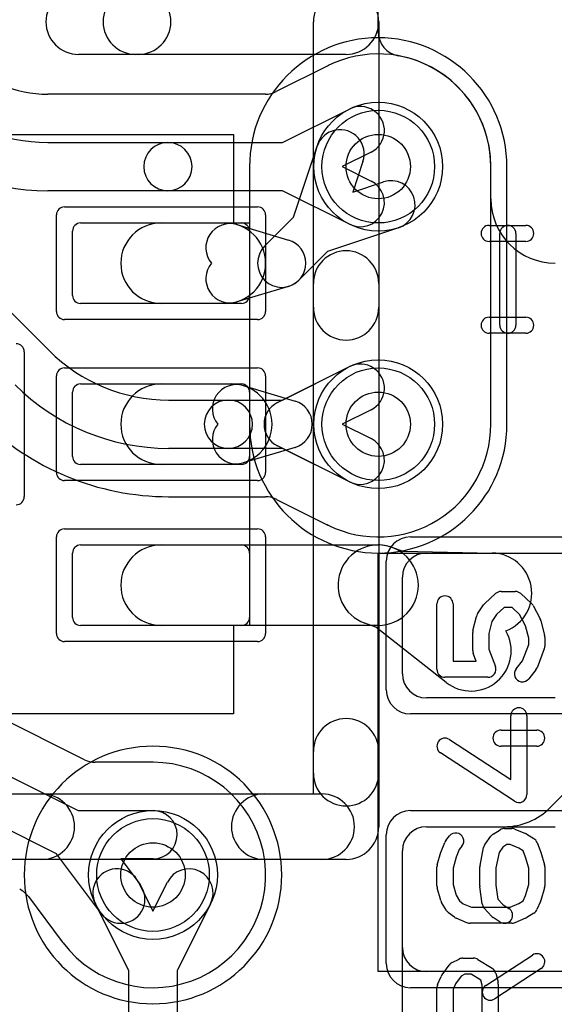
# Model space of a CAD drawing. Extents: x -3.9 to 29.3, y -3.9 to 20.
# Tile 9 of 37: x 8 to 9.6, y 4.3 to 7.4. Entities that reach past the tile are written whole.
import ezdxf

# ---------------------------------------------------------------- set-up
doc = ezdxf.new("R2010")
doc.units = 0
for name, color, linetype in [('Hole', 1, 'CONTINUOUS'), ('L1', 3, 'CONTINUOUS'), ('L2', 3, 'CONTINUOUS'), ('L3', 3, 'CONTINUOUS'), ('L4', 3, 'CONTINUOUS'), ('MetalMask-A', 176, 'CONTINUOUS'), ('PartsArea-A', 111, 'CONTINUOUS'), ('PartsSilk-A', 221, 'CONTINUOUS'), ('Resist-A', 2, 'CONTINUOUS'), ('Resist-B', 2, 'CONTINUOUS'), ('Silk-A', 140, 'CONTINUOUS')]:
    doc.layers.add(name, color=color, linetype=linetype)

msp = doc.modelspace()

# ---------------------------------------------------------------- linework, layer by layer
at = {"layer": 'Hole'}
for centre in [(9.1, 6.9), (9.1, 6.1), (8.4, 4.7)]:
    msp.add_circle(centre, 0.1, dxfattribs=at)
at = {"layer": 'L1'}
for p, q in [((9.10004, 7.31834), (9.10004, 7.90779)), ((8.83649, 6.74255), (8.91032, 6.96341)), ((9.05258, 6.91585), (9.02081, 6.82081)), ((9.45004, 6.8), (9.45004, 6.9)), ((9.02081, 6.82081), (9.11585, 6.85258)), ((8.74697, 6.65303), (8.83649, 6.74255)), ((8.15, 6.5), (8.15, 6.7)), ((8.175, 6.725), (8.675, 6.725)), ((8.425, 6.725), (8.625, 6.725)), ((8.66072, 6.71978), (8.82143, 6.67187)), ((8.7, 6.7), (8.7, 6.5)), ((9.16341, 6.71032), (8.94255, 6.63649)), ((8.94255, 6.63649), (8.85303, 6.54697)), ((8.82143, 6.52813), (8.66072, 6.48022)), ((8.675, 6.475), (8.175, 6.475)), ((8.625, 6.475), (8.425, 6.475)), ((8.78653, 6.16711), (9.01071, 6.27896)), ((8.175, 6.225), (8.675, 6.225)), ((8.425, 6.225), (8.64501, 6.225)), ((8.68073, 6.21978), (8.84144, 6.17187)), ((8.15, 6), (8.15, 6.2)), ((8.7, 6.2), (8.7, 6)), ((9.07767, 6.14474), (8.988, 6.1)), ((8.988, 6.1), (9.07767, 6.05526)), ((8.84144, 6.02813), (8.68073, 5.98022)), ((9.01071, 5.92104), (8.78653, 6.03289)), ((8.675, 5.975), (8.175, 5.975)), ((8.64501, 5.975), (8.425, 5.975)), ((8.175, 5.725), (8.675, 5.725)), ((8.425, 5.725), (9.1, 5.725)), ((8.15, 5.5), (8.15, 5.7)), ((8.7, 5.7), (8.7, 5.5)), ((9.14204, 5.71772), (9.17619, 5.70552)), ((9.17619, 5.70552), (9.45449, 5.69996)), ((9.25, 5.7), (9.65, 5.7)), ((9.175, 5.325), (9.175, 5.625)), ((8.675, 5.475), (8.175, 5.475)), ((9.1, 5.475), (8.425, 5.475)), ((9.09214, 5.47007), (9.05796, 5.48228)), ((9.31096, 5.2981), (9.09214, 5.47007)), ((9.63358, 4.90858), (10.04142, 5.31642)), ((9.65, 5.25), (9.25, 5.25)), ((9.24997, 4.85), (9.49216, 4.85)), ((9.25, 4.85), (9.65, 4.85)), ((9.175, 3.7), (9.175, 4.77503)), ((9.175, 4.475), (9.175, 4.775)), ((8.35526, 4.67767), (8.4, 4.588)), ((8.4, 4.588), (8.44474, 4.67767)), ((8.325, 4.40234), (8.22104, 4.61071)), ((8.57896, 4.61071), (8.475, 4.40234)), ((8.325, 4.19439), (8.325, 4.40234)), ((8.475, 4.40234), (8.475, 4.19439)), ((9.65, 4.4), (9.25, 4.4))]:
    msp.add_line(p, q, dxfattribs=at)
for centre in [(9.1, 6.9), (9.1, 6.1), (8.4, 4.7)]:
    msp.add_circle(centre, 0.2, dxfattribs=at)
for centre, radius, start, end in [((9.17501, 7.31834), 0.07497, 180, -100.16471), ((9.1, 6.9), 0.35004, 0, 79.83453), ((8.98145, 6.93963), 0.075, -18.48568, 161.51587), ((9.13963, 6.78145), 0.075, -71.51432, 108.48413), ((9.65004, 6.8), 0.2, 180, -90), ((8.175, 6.7), 0.025, 90, 180), ((8.425, 6.6), 0.125, 90, -90), ((8.63929, 6.64791), 0.075, 73.39662, -140.29616), ((8.625, 6.6), 0.125, -90, 90), ((8.675, 6.7), 0.025, 0, 90), ((8.8, 6.6), 0.075, -73.39662, 73.39662), ((8.8, 6.6), 0.075, 135, -45), ((8.63929, 6.55209), 0.075, 140.29616, -73.39991), ((8.175, 6.5), 0.025, 180, -90), ((8.675, 6.5), 0.025, -90, 0), ((9.04419, 6.21185), 0.075, -63.4862, 116.51596), ((8.175, 6.2), 0.025, 90, 180), ((8.425, 6.1), 0.125, 90, -90), ((8.6593, 6.14791), 0.075, 73.39662, -140.29616), ((8.64501, 6.1), 0.125, -90, 90), ((8.675, 6.2), 0.025, 0, 90), ((8.82001, 6.1), 0.075, 116.5138, -116.5138), ((8.82001, 6.1), 0.075, -73.39662, 73.39662), ((8.6593, 6.05209), 0.075, 140.29616, -73.39991), ((9.04419, 5.98815), 0.075, -116.5138, 63.48404), ((8.175, 6), 0.025, 180, -90), ((8.675, 6), 0.025, -90, 0), ((8.175, 5.7), 0.025, 90, 180), ((8.425, 5.6), 0.125, 90, -90), ((8.675, 5.7), 0.025, 0, 90), ((9.1, 5.6), 0.125, 70.34741, -109.65382), ((9.1, 5.6), 0.125, -90, 90), ((9.25, 5.625), 0.075, 90, 180), ((9.45199, 5.57498), 0.125, -68.99704, 88.85477), ((8.175, 5.5), 0.025, 180, -90), ((8.675, 5.5), 0.025, -90, 0), ((9.3882, 5.39638), 0.125, -128.16443, 29.6886), ((9.25, 5.325), 0.075, 180, -90), ((9.49216, 5.05), 0.2, -90, -45), ((9.24997, 4.77503), 0.07497, 90, 180), ((9.25, 4.775), 0.075, 90, 180), ((8.28815, 4.64419), 0.075, 26.5138, -153.48404), ((8.51185, 4.64419), 0.075, -26.5138, 153.48404), ((9.25, 4.475), 0.075, 180, -90)]:
    msp.add_arc(centre, radius, start, end, dxfattribs=at)
at = {"layer": 'L2'}
for p, q in [((8.69996, 6.9), (8.69996, 6.1)), ((9.50004, 6.1), (9.50004, 6.9))]:
    msp.add_line(p, q, dxfattribs=at)
for centre, start, end in [((9.1, 6.9), 0, 180), ((9.1, 6.1), 180, 0), ((8.4, 4.7), 90, -90), ((8.4, 4.7), -90, 90)]:
    msp.add_arc(centre, 0.40004, start, end, dxfattribs=at)
at = {"layer": 'L3'}
for p, q in [((8.69996, 6.9), (8.69996, 6.1)), ((9.50004, 6.1), (9.50004, 6.9))]:
    msp.add_line(p, q, dxfattribs=at)
for centre, start, end in [((9.1, 6.9), 0, 180), ((9.1, 6.1), 180, 0), ((8.4, 4.7), 90, -90), ((8.4, 4.7), -90, 90)]:
    msp.add_arc(centre, 0.40004, start, end, dxfattribs=at)
at = {"layer": 'L4'}
for p, q in [((6.1916, 8.21448), (8.07729, 6.32877)), ((8.94153, 7.21212), (8.7828, 7.13293)), ((8.74932, 7.12504), (8.07279, 7.12504)), ((8.80234, 6.975), (9.01071, 7.07896)), ((8.07279, 6.975), (8.4464, 6.975)), ((8.4464, 6.975), (8.80234, 6.975)), ((9.07767, 6.94474), (8.988, 6.9)), ((8.988, 6.9), (9.07767, 6.85526)), ((9.45005, 6.09999), (9.45005, 6.9)), ((8.4464, 6.825), (8.07279, 6.825)), ((8.80234, 6.825), (8.4464, 6.825)), ((9.01071, 6.72104), (8.80234, 6.825)), ((8.80234, 6.175), (9.01071, 6.27896)), ((8.44853, 6.175), (8.63427, 6.175)), ((8.63427, 6.175), (8.80234, 6.175)), ((9.07767, 6.14474), (8.988, 6.1)), ((8.988, 6.1), (9.07767, 6.05526)), ((8.63427, 6.025), (8.44853, 6.025)), ((8.80234, 6.025), (8.63427, 6.025)), ((9.01071, 5.92104), (8.80234, 6.025)), ((8.44853, 5.87496), (8.7493, 5.87496)), ((8.18699, 5.05811), (6.61429, 5.84448)), ((8.78422, 5.86637), (8.94161, 5.78785)), ((8.94259, 5.78735), (8.94374, 5.78677)), ((6.49978, 5.73396), (8.16731, 4.9002)), ((8.10022, 4.76604), (6.43269, 5.5998)), ((8.39994, 5.05004), (8.22052, 5.05019)), ((8.40029, 5.05004), (8.4, 5.05004)), ((8.16731, 4.9002), (8.40016, 4.9)), ((8.2401, 4.57987), (8.10022, 4.76604)), ((8.40004, 4.75), (8.29983, 4.75008)), ((8.29983, 4.75008), (8.36002, 4.66997)), ((8.01269, 4.63275), (8.11819, 4.49233))]:
    msp.add_line(p, q, dxfattribs=at)
for centre in [(9.1, 6.9), (9.1, 6.1), (8.4, 4.7)]:
    msp.add_circle(centre, 0.2, dxfattribs=at)
for centre, radius, start, end in [((9.10001, 6.90001), 0.35004, -0.00164, 116.33959), ((8.07279, 7.5), 0.37496, -135.00108, -90), ((8.90923, 7.27978), 0.07497, -64.4808, -62.95302), ((9.10182, 6.90091), 0.35004, 116.67046, 116.92374), ((8.07279, 7.5), 0.525, -135.00077, -90), ((8.74933, 7.20001), 0.07497, -90.00764, -63.4828), ((9.04419, 7.01185), 0.075, -63.4862, 116.51596), ((8.07279, 7.5), 0.675, -135.0006, -90), ((8.4464, 6.9), 0.075, 90, -90), ((8.4464, 6.9), 0.075, -90, 90), ((9.04419, 6.78815), 0.075, -116.5138, 63.48404), ((8.44853, 6.7), 0.525, -135.00077, -90), ((9.04419, 6.21185), 0.075, -63.4862, 116.51596), ((8.44853, 6.7), 0.675, -135.0006, -90), ((8.63427, 6.1), 0.075, 90, -90), ((8.63427, 6.1), 0.075, -90, 90), ((8.44853, 6.7), 0.82504, -135.00098, -90), ((9.10001, 6.09999), 0.35004, -116.08996, 0), ((9.04419, 5.98815), 0.075, -116.5138, 63.48404), ((8.7493, 5.79999), 0.07497, 63.44178, 90), ((8.75069, 5.79931), 0.07498, 63.43495, 64.62438), ((8.90814, 5.72076), 0.07498, 62.64544, 63.48621), ((9.04422, 5.98812), 0.22503, -116.52064, -115.916), ((8.9131, 5.71829), 0.07497, 63.91004, 64.08092), ((8.4, 4.7), 0.35004, -142.94219, 89.91816), ((8.22052, 5.12516), 0.07497, -116.56847, -90), ((8.4, 5.12501), 0.07497, -90.04586, -90), ((8.4001, 4.825), 0.22504, 89.90325, 89.95163), ((8.40061, 5.12501), 0.07497, -90.09935, -90.08407), ((8.4001, 4.825), 0.075, -90.04584, 89.95197), ((7.95218, 4.58848), 0.07498, 36.18975, 63.43495), ((8.30006, 4.62492), 0.075, -143.08121, 36.91976), ((8.05892, 4.44643), 0.07497, 36.3089, 37.75499), ((8.06022, 4.44471), 0.07497, 36.27068, 37.95676)]:
    msp.add_arc(centre, radius, start, end, dxfattribs=at)
at = {"layer": 'MetalMask-A'}
for p, q in [((8.15, 6.5), (8.15, 6.7)), ((8.175, 6.725), (8.675, 6.725)), ((8.7, 6.7), (8.7, 6.5)), ((8.675, 6.475), (8.175, 6.475)), ((8.175, 6.225), (8.675, 6.225)), ((8.15, 6), (8.15, 6.2)), ((8.7, 6.2), (8.7, 6)), ((8.675, 5.975), (8.175, 5.975)), ((8.175, 5.725), (8.675, 5.725)), ((8.15, 5.5), (8.15, 5.7)), ((8.7, 5.7), (8.7, 5.5)), ((9.25, 5.7), (9.65, 5.7)), ((9.175, 5.325), (9.175, 5.625)), ((8.675, 5.475), (8.175, 5.475)), ((9.65, 5.25), (9.25, 5.25)), ((9.25, 4.85), (9.65, 4.85)), ((9.175, 4.475), (9.175, 4.775)), ((9.65, 4.4), (9.25, 4.4))]:
    msp.add_line(p, q, dxfattribs=at)
for centre, radius, start, end in [((8.175, 6.7), 0.025, 90, 180), ((8.675, 6.7), 0.025, 0, 90), ((8.175, 6.5), 0.025, 180, -90), ((8.675, 6.5), 0.025, -90, 0), ((8.175, 6.2), 0.025, 90, 180), ((8.675, 6.2), 0.025, 0, 90), ((8.175, 6), 0.025, 180, -90), ((8.675, 6), 0.025, -90, 0), ((8.175, 5.7), 0.025, 90, 180), ((8.675, 5.7), 0.025, 0, 90), ((9.25, 5.625), 0.075, 90, 180), ((8.175, 5.5), 0.025, 180, -90), ((8.675, 5.5), 0.025, -90, 0), ((9.25, 5.325), 0.075, 180, -90), ((9.25, 4.775), 0.075, 90, 180), ((9.25, 4.475), 0.075, 180, -90)]:
    msp.add_arc(centre, radius, start, end, dxfattribs=at)
at = {"layer": 'PartsArea-A'}
for p, q in [((7.875, 7), (8.65, 7)), ((8.65, 7), (8.65, 6.725)), ((8.65, 6.725), (8.7, 6.725)), ((8.7, 6.725), (8.7, 5.475)), ((9.1, 4.4), (9.1, 5.7)), ((9.1, 5.7), (9.8, 5.7)), ((8.7, 5.475), (8.65, 5.475)), ((8.65, 5.475), (8.65, 5.2)), ((8.65, 5.2), (7.875, 5.2)), ((9.8, 4.4), (9.1, 4.4))]:
    msp.add_line(p, q, dxfattribs=at)
at = {"layer": 'PartsSilk-A'}
for p, q in [((8.8984, 4.9516), (8.8984, 7.35)), ((9.1016, 7.35), (9.1016, 4.85)), ((9, 7.2484), (8.1688, 7.2484)), ((9.44444, 6.71759), (9.55833, 6.71759)), ((9.55833, 6.66759), (9.44444, 6.66759)), ((9.47778, 6.40741), (9.47778, 6.69259)), ((9.52778, 6.69259), (9.52778, 6.40741)), ((9.44444, 6.43241), (9.55833, 6.43241)), ((9.55833, 6.38241), (9.44444, 6.38241)), ((9.43125, 5.54343), (9.46458, 5.57399)), ((9.48148, 5.58056), (9.52593, 5.58056)), ((9.54283, 5.57399), (9.57616, 5.54343)), ((9.28241, 5.33889), (9.28241, 5.54167)), ((9.33241, 5.54167), (9.33241, 5.36389)), ((9.40883, 5.51109), (9.42735, 5.53887)), ((9.58132, 5.53676), (9.60354, 5.49509)), ((9.46727, 5.50862), (9.45283, 5.48696)), ((9.49121, 5.53056), (9.46727, 5.50862)), ((9.5162, 5.53056), (9.49121, 5.53056)), ((9.53921, 5.50946), (9.5162, 5.53056)), ((9.55797, 5.47428), (9.53921, 5.50946)), ((9.39427, 5.45884), (9.40538, 5.50328)), ((9.45283, 5.48696), (9.44352, 5.4497)), ((9.56759, 5.43581), (9.55797, 5.47428)), ((9.60573, 5.48939), (9.61684, 5.44495)), ((9.39352, 5.39722), (9.39352, 5.45278)), ((9.44352, 5.4497), (9.44352, 5.40182)), ((9.5484, 5.36534), (9.56759, 5.41571)), ((9.56759, 5.41571), (9.56759, 5.43581)), ((9.61759, 5.43889), (9.61759, 5.41111)), ((9.40446, 5.36389), (9.39516, 5.38832)), ((9.44352, 5.40182), (9.4641, 5.34779)), ((9.61595, 5.40221), (9.59373, 5.34388)), ((9.33241, 5.36389), (9.40446, 5.36389)), ((9.52863, 5.34062), (9.5484, 5.36534)), ((9.58989, 5.33716), (9.56767, 5.30938)), ((9.44074, 5.31389), (9.30741, 5.31389)), ((9.51204, 4.99619), (9.51204, 5.19444)), ((9.56204, 5.19444), (9.56204, 4.95)), ((9.48148, 5.15), (9.59259, 5.15)), ((9.32108, 5.12093), (9.51204, 4.99619)), ((9.52337, 4.92907), (9.29374, 5.07907)), ((9.59259, 5.1), (9.48148, 5.1)), ((6.6016, 4.9516), (8.8984, 4.9516)), ((9.45713, 4.82676), (9.47935, 4.84064)), ((9.49259, 4.84444), (9.51481, 4.84444)), ((9.52442, 4.84252), (9.55776, 4.82864)), ((9.31011, 4.80729), (9.32122, 4.82118)), ((9.43176, 4.79544), (9.45028, 4.82044)), ((9.5614, 4.82676), (9.58362, 4.81287)), ((9.28337, 4.73187), (9.29448, 4.77076)), ((9.29531, 4.77317), (9.30642, 4.80095)), ((9.35147, 4.77895), (9.34221, 4.75579)), ((9.36026, 4.78994), (9.35147, 4.77895)), ((9.41623, 4.7299), (9.42734, 4.78546)), ((9.48764, 4.78687), (9.47527, 4.77017)), ((9.49976, 4.79444), (9.48764, 4.78687)), ((9.50981, 4.79444), (9.49976, 4.79444)), ((9.53664, 4.78327), (9.50981, 4.79444)), ((9.55019, 4.7748), (9.53664, 4.78327)), ((9.55779, 4.75579), (9.55019, 4.7748)), ((9.59358, 4.80095), (9.60469, 4.77317)), ((9.60552, 4.77076), (9.61663, 4.73187)), ((9, 4.7484), (6.5, 4.7484)), ((9.34221, 4.75579), (9.33241, 4.7215)), ((9.47527, 4.77017), (9.46574, 4.72252)), ((9.56759, 4.7215), (9.55779, 4.75579)), ((9.28241, 4.66667), (9.28241, 4.725)), ((9.33241, 4.7215), (9.33241, 4.67017)), ((9.41574, 4.66667), (9.41574, 4.725)), ((9.46574, 4.72252), (9.46574, 4.66842)), ((9.56759, 4.67017), (9.56759, 4.7215)), ((9.61759, 4.725), (9.61759, 4.66667)), ((9.29448, 4.62091), (9.28337, 4.6598)), ((9.33241, 4.67017), (9.34167, 4.63775)), ((9.42339, 4.61041), (9.41598, 4.66319)), ((9.46574, 4.66842), (9.47186, 4.62485)), ((9.55792, 4.63633), (9.56759, 4.67017)), ((9.61663, 4.6598), (9.60552, 4.62091)), ((9.34167, 4.63775), (9.35231, 4.6198)), ((9.35231, 4.6198), (9.36435, 4.61077)), ((9.47186, 4.62485), (9.48667, 4.60818)), ((9.53664, 4.61118), (9.55063, 4.61992)), ((9.55063, 4.61992), (9.55792, 4.63633)), ((9.60433, 4.61763), (9.59322, 4.59263)), ((9.31182, 4.59004), (9.29701, 4.61504)), ((9.36435, 4.61077), (9.39019, 4.6)), ((9.39019, 4.6), (9.50981, 4.6)), ((9.45168, 4.57228), (9.42946, 4.59728)), ((9.48667, 4.60818), (9.50584, 4.5962)), ((9.50981, 4.6), (9.53664, 4.61118)), ((9.33685, 4.56889), (9.31833, 4.58278)), ((9.37558, 4.55192), (9.34224, 4.56581)), ((9.47934, 4.5538), (9.45712, 4.56769)), ((9.55776, 4.56581), (9.52442, 4.55192)), ((9.58362, 4.58158), (9.5614, 4.56769)), ((9.51481, 4.55), (9.38519, 4.55)), ((9.32956, 4.42792), (9.35178, 4.43903)), ((9.36296, 4.44167), (9.3963, 4.44167)), ((9.40955, 4.43787), (9.45399, 4.41009)), ((9.43447, 4.35703), (9.57891, 4.45148)), ((9.2983, 4.3897), (9.32052, 4.42026)), ((9.60627, 4.40964), (9.46183, 4.31519)), ((9.28456, 4.36015), (9.29567, 4.38515)), ((9.35737, 4.38593), (9.34029, 4.36243)), ((9.36886, 4.39167), (9.35737, 4.38593)), ((9.38913, 4.39167), (9.36886, 4.39167)), ((9.41913, 4.37292), (9.38913, 4.39167)), ((9.4649, 4.39533), (9.47231, 4.36755)), ((9.28241, 4.2), (9.28241, 4.35)), ((9.34029, 4.36243), (9.33241, 4.3447)), ((9.33241, 4.3447), (9.33241, 4.225)), ((9.42315, 4.35783), (9.41913, 4.37292)), ((9.42315, 4.2), (9.42315, 4.35783)), ((9.47315, 4.36111), (9.47315, 4.2))]:
    msp.add_line(p, q, dxfattribs=at)
for centre, radius, start, end in [((8.1688, 7.35), 0.1016, 90, -90), ((9, 7.35), 0.1016, 0, 180), ((9, 7.35), 0.1016, -90, 90), ((9.44444, 6.69259), 0.025, 90, -90), ((9.50278, 6.69259), 0.025, 0, 180), ((9.55833, 6.69259), 0.025, -90, 90), ((9.44444, 6.40741), 0.025, 90, -90), ((9.55833, 6.40741), 0.025, -90, 90), ((9.50278, 6.40741), 0.025, 180, 0), ((9.30741, 5.54167), 0.025, 0, 180), ((9.48148, 5.55556), 0.025, 90, 132.51745), ((9.52593, 5.55556), 0.025, 47.4797, 90), ((9.44815, 5.525), 0.025, 132.5203, 146.30993), ((9.55926, 5.525), 0.025, 28.0617, 47.48255), ((9.42963, 5.49722), 0.025, 146.30358, 165.96376), ((9.58148, 5.48333), 0.025, 14.03068, 28.0682), ((9.41852, 5.45278), 0.025, 165.96932, 180), ((9.59259, 5.43889), 0.025, 0, 14.03624), ((9.41852, 5.39722), 0.025, 180, -159.14636), ((9.59259, 5.41111), 0.025, -20.8565, 0), ((9.30741, 5.33889), 0.025, 180, -90), ((9.44074, 5.33889), 0.025, -90, 20.8565), ((9.54815, 5.325), 0.025, 141.33303, -38.65478), ((9.57037, 5.35278), 0.025, -38.66697, -20.85364), ((9.53704, 5.19444), 0.025, 0, 180), ((9.48148, 5.125), 0.025, 90, -90), ((9.59259, 5.125), 0.025, -90, 90), ((9.30741, 5.1), 0.025, 56.85026, -123.15356), ((9.53704, 4.95), 0.025, -123.14974, 0), ((9, 4.85), 0.1016, -90, 0), ((9.49259, 4.81944), 0.025, 90, 121.98594), ((9.51481, 4.81944), 0.025, 67.39424, 90), ((9.32963, 4.79167), 0.025, 141.33303, 158.2071), ((9.34074, 4.80556), 0.025, -38.66697, 141.34522), ((9.47037, 4.80556), 0.025, 121.98594, 143.47387), ((9.54815, 4.80556), 0.025, 57.99462, 67.39424), ((9.57037, 4.79167), 0.025, 21.7929, 57.99462), ((9.31852, 4.76389), 0.025, 158.2071, 164.05146), ((9.45185, 4.78056), 0.025, 143.47387, 168.69456), ((9.58148, 4.76389), 0.025, 15.94854, 21.7929), ((9.30741, 4.725), 0.025, 164.05146, 180), ((9.44074, 4.725), 0.025, 168.69456, 180), ((9.59259, 4.725), 0.025, 0, 15.94854), ((9.30741, 4.66667), 0.025, 180, -164.05146), ((9.44074, 4.66667), 0.025, 180, -171.99953), ((9.59259, 4.66667), 0.025, -15.94854, 0), ((9.31852, 4.62778), 0.025, -164.05146, -149.36248), ((9.58148, 4.62778), 0.025, -23.95086, -15.94854), ((9.33333, 4.60278), 0.025, -149.36248, -126.8699), ((9.44815, 4.61389), 0.025, -171.99953, -138.37217), ((9.49259, 4.575), 0.025, -122.00538, 57.98998), ((9.57037, 4.60278), 0.025, -57.99462, -23.95086), ((9.35185, 4.58889), 0.025, -126.8699, -112.60576), ((9.47037, 4.58889), 0.025, -138.37217, -122.00538), ((9.54815, 4.58889), 0.025, -67.39424, -57.99462), ((9.38519, 4.575), 0.025, -112.60576, -90), ((9.51481, 4.575), 0.025, -90, -67.39424), ((9.36296, 4.41667), 0.025, 90, 116.56505), ((9.3963, 4.41667), 0.025, 57.99462, 90), ((9.59259, 4.43056), 0.025, -56.81854, 123.18086), ((9.34074, 4.40556), 0.025, 116.56505, 143.97932), ((9.44074, 4.38889), 0.025, 14.92551, 57.98998), ((9.31852, 4.375), 0.025, 143.98274, 156.03964), ((9.30741, 4.35), 0.025, 156.04915, 180), ((9.44815, 4.33611), 0.025, 123.18146, -56.81914), ((9.44815, 4.36111), 0.025, 0, 14.93527)]:
    msp.add_arc(centre, radius, start, end, dxfattribs=at)
at = {"layer": 'Resist-A'}
for p, q in [((8.125, 6.775), (8.725, 6.775)), ((8.1, 6.45), (8.1, 6.75)), ((8.75, 6.75), (8.75, 6.45)), ((8.725, 6.425), (8.125, 6.425)), ((8, 6.325), (8, 5.875)), ((8.125, 6.275), (8.725, 6.275)), ((8.1, 5.95), (8.1, 6.25)), ((8.75, 6.25), (8.75, 5.95)), ((8.725, 5.925), (8.125, 5.925)), ((8.1, 5.45), (8.1, 5.75)), ((8.125, 5.775), (8.725, 5.775)), ((8.75, 5.75), (8.75, 5.45)), ((9.2, 5.75), (9.7, 5.75)), ((9.125, 5.275), (9.125, 5.675)), ((8.725, 5.425), (8.125, 5.425)), ((9.7, 5.2), (9.2, 5.2)), ((9.2, 4.9), (9.7, 4.9)), ((9.125, 4.425), (9.125, 4.825)), ((9.7, 4.35), (9.2, 4.35))]:
    msp.add_line(p, q, dxfattribs=at)
for centre in [(9.1, 6.9), (9.1, 6.1), (8.4, 4.7)]:
    msp.add_circle(centre, 0.175, dxfattribs=at)
for centre, radius, start, end in [((8.125, 6.75), 0.025, 90, 180), ((8.725, 6.75), 0.025, 0, 90), ((8.125, 6.45), 0.025, 180, -90), ((8.725, 6.45), 0.025, -90, 0), ((7.975, 6.325), 0.025, 0, 90), ((8.125, 6.25), 0.025, 90, 180), ((8.725, 6.25), 0.025, 0, 90), ((8.125, 5.95), 0.025, 180, -90), ((8.725, 5.95), 0.025, -90, 0), ((7.975, 5.875), 0.025, -90, 0), ((8.125, 5.75), 0.025, 90, 180), ((8.725, 5.75), 0.025, 0, 90), ((9.2, 5.675), 0.075, 90, 180), ((8.125, 5.45), 0.025, 180, -90), ((8.725, 5.45), 0.025, -90, 0), ((9.2, 5.275), 0.075, 180, -90), ((9.2, 4.825), 0.075, 90, 180), ((9.2, 4.425), 0.075, 180, -90)]:
    msp.add_arc(centre, radius, start, end, dxfattribs=at)
at = {"layer": 'Resist-B'}
for centre in [(9.1, 6.9), (9.1, 6.1), (8.4, 4.7)]:
    msp.add_circle(centre, 0.175, dxfattribs=at)
at = {"layer": 'Silk-A'}
for p, q in [((8.35399, 7.2484), (8.34674, 7.2484)), ((8.8984, 6.46308), (8.8984, 6.53692)), ((9.1016, 6.53692), (9.1016, 6.46308)), ((8.8984, 5.01607), (8.8984, 5.08393)), ((9.1016, 5.08393), (9.1016, 5.01607)), ((7.68165, 4.9516), (8.05456, 4.9516)), ((8.74544, 4.9516), (8.92453, 4.9516)), ((8.05456, 4.7484), (7.68165, 4.7484)), ((8.92453, 4.7484), (8.74544, 4.7484))]:
    msp.add_line(p, q, dxfattribs=at)
for centre, start, end in [((8.34674, 7.35), 90, -90), ((8.35399, 7.35), -90, 90), ((9, 6.53692), 0, 180), ((9, 6.46308), 180, 0), ((9, 5.08393), 0, 180), ((9, 5.01607), 180, 0), ((8.05456, 4.85), -90, 90), ((8.74544, 4.85), 90, -90), ((8.92453, 4.85), -90, 90)]:
    msp.add_arc(centre, 0.1016, start, end, dxfattribs=at)

doc.saveas('drawing.dxf')
